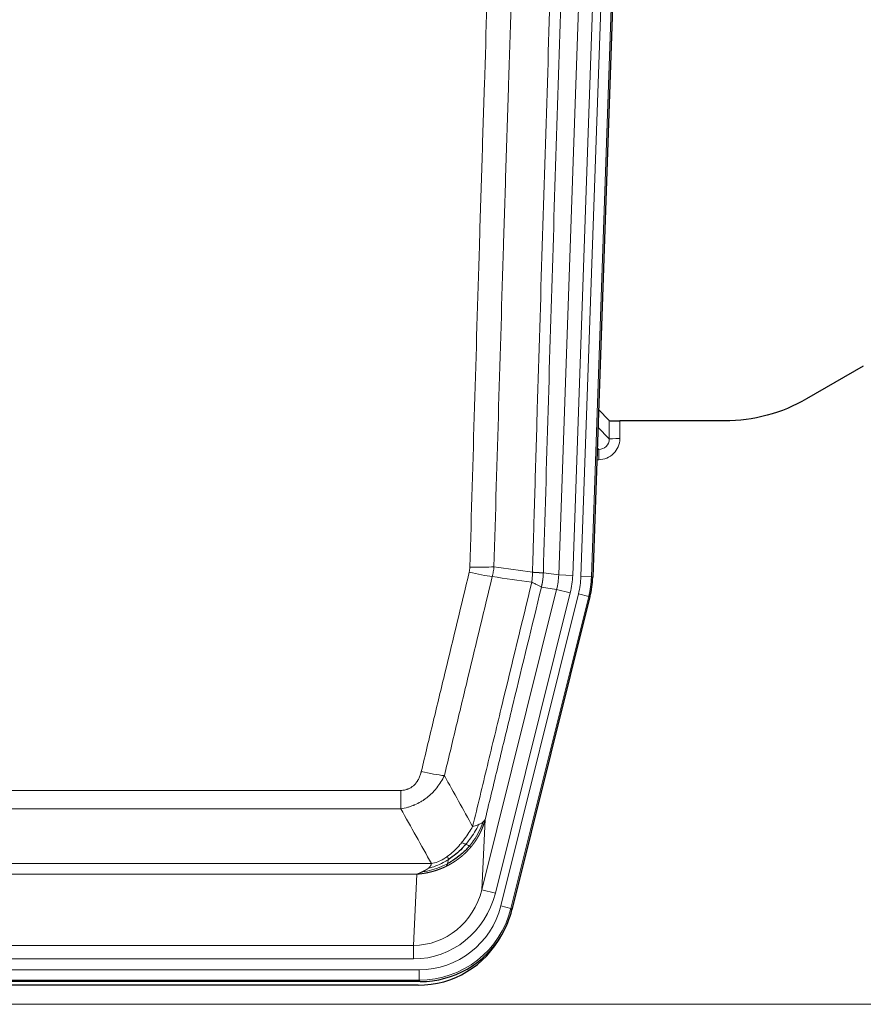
# Model space of a CAD drawing. Header units: inches. Extents: x 0 to 20790, y -12 to 14700.
# Tile 48 of 191: x 5546 to 5786, y 4734 to 5015. Entities that reach past the tile are written whole.
import ezdxf

# ---------------------------------------------------------------- set-up
doc = ezdxf.new("R2010")
doc.units = ezdxf.units.IN
doc.layers.add('1', color=7, linetype='Continuous', true_color=0xffffff)

msp = doc.modelspace()

# ---------------------------------------------------------------- linework, layer by layer
at = {"layer": '1', "color": 110, "linetype": 'Continuous', "lineweight": 13}
for p, q in [((5705.583, 4855.851), (5718.694, 5231.294)), ((5721.688, 5231.19), (5708.577, 4855.747)), ((5699.244, 4856.321), (5712.31, 5230.492)), ((5716.302, 5230.352), (5703.236, 4856.181)), ((5713.656, 4895.065), (5713.645, 4900.296)), ((5716.644, 4900.195), (5716.654, 4895.147)), ((5710.442, 4898.394), (5713.656, 4895.065)), ((5710.22, 4892.058), (5710.663, 4892.058)), ((5710.663, 4892.058), (5710.236, 4892.5)), ((5710.663, 4892.058), (5710.663, 4889.138)), ((5710.663, 4889.138), (5710.118, 4889.138)), ((5694.867, 4856.936), (5699.244, 4856.321)), ((5699.244, 4856.321), (5703.236, 4856.181)), ((5708.577, 4855.747), (5705.583, 4855.851)), ((5708.577, 4855.747), (5708.951, 4855.694)), ((5677.311, 4766.548), (5698.663, 4852.186)), ((5698.663, 4852.186), (5694.311, 4852.797)), ((5698.663, 4852.186), (5702.539, 4851.219)), ((5681.187, 4765.582), (5702.539, 4851.219)), ((5682.712, 4761.955), (5704.886, 4850.89)), ((5707.793, 4850.165), (5685.619, 4761.23)), ((5707.793, 4850.165), (5704.886, 4850.89)), ((5708.166, 4850.112), (5707.793, 4850.165)), ((5448.875, 4794.902), (5654.218, 4794.902)), ((5654.218, 4789.661), (5654.218, 4794.902)), ((5654.218, 4789.661), (5448.875, 4789.661)), ((5678.268, 4786.603), (5677.311, 4766.548)), ((5440.144, 4774.042), (5662.949, 4774.042)), ((5658.836, 4771.013), (5444.257, 4771.013)), ((5657.868, 4750.733), (5658.836, 4771.013)), ((5681.187, 4765.582), (5677.311, 4766.548)), ((5685.619, 4761.23), (5682.712, 4761.955)), ((5685.619, 4761.23), (5685.912, 4760.855)), ((5445.225, 4750.733), (5657.868, 4750.733)), ((5657.868, 4746.87), (5657.868, 4750.733)), ((5657.868, 4746.87), (5445.225, 4746.87)), ((5443.636, 4743.786), (5659.457, 4743.786)), ((5659.457, 4740.79), (5659.457, 4743.786)), ((5659.457, 4740.79), (5443.636, 4740.79)), ((5659.75, 4740.415), (5659.457, 4740.79)), ((5307.546, 4733.93), (5795.546, 4733.93))]:
    msp.add_line(p, q, dxfattribs=at)
at = {"layer": '1', "color": 2, "linetype": 'Continuous', "lineweight": 25}
for p, q in [((5722.068, 5231.34), (5708.951, 4855.694)), ((5786.09, 4915.808), (5769.926, 4906.465)), ((5713.645, 4900.296), (5710.618, 4903.431)), ((5746.546, 4900.195), (5716.644, 4900.195)), ((5708.166, 4850.112), (5685.912, 4760.855)), ((5659.75, 4740.415), (5443.343, 4740.415)), ((5659.158, 4739.372), (5443.935, 4739.372))]:
    msp.add_line(p, q, dxfattribs=at)
for centre, major_axis, ratio, start_param, end_param in [((5716.643, 4900.3), (3, 0), 0.0349646, 3.1753451, 4.712515), ((5681.93, 4856.646, 0), (-26.774, 3.763), 0.9986144, 3.0370169, 3.2461684), ((5659.692, 4767.452, 0), (-16.66, 21.323), 0.9977958, 3.5187977, 3.8037475), ((5659.132, 4766.389), (-16.639, 21.297), 0.9990195, 2.4788434, 3.5628372), ((5659.692, 4767.452, 0), (-16.66, 21.323), 0.9977958, 2.4794378, 3.5187977)]:
    msp.add_ellipse(centre, major_axis=major_axis, ratio=ratio, start_param=start_param, end_param=end_param, dxfattribs=at)
at = {"layer": '1', "color": 110, "linetype": 'Continuous', "lineweight": 13}
for centre, major_axis, ratio, start_param, end_param in [((5710.651, 4895.147), (3.237, -5.067), 0.9977321, 5.7157535, 7.2865499), ((5710.651, 4895.069), (1.726, -2.474), 0.9943829, 5.6754356, 7.2462319), ((5716.654, 4895.069), (-3, -0.006), 0.0261769, 4.7123351, 6.249505), ((5673.913, 4859.64), (-9.996, 0.288), 0.1133347, 1.5740649, 2.3314742), ((5673.726, 4858.234), (-9.719, 2.353), 0.1107863, 1.5976112, 2.3432486), ((5679.218, 4857.027), (19.844, -2.789), 0.9980617, 6.1786096, 6.387761), ((5679.218, 4857.027), (23.799, -3.345), 0.9986144, 6.1786096, 6.387761), ((5681.565, 4856.697, 0), (-23.799, 3.345), 0.9986144, 3.0370169, 3.2461684), ((5681.565, 4856.697), (26.766, -3.762), 0.9989218, 6.1786096, 6.387761), ((5660.065, 4801.66), (9.722, -2.342), 0.1329353, 4.744395, 5.4873531), ((5657.947, 4771.716), (-1.001, -20.961), 0.9530564, 0.0460885, 1.3674009), ((5657.947, 4771.716, 0), (-1.185, -24.82), 0.9658521, 0.0460885, 1.3674009), ((5659.405, 4767.819, 0), (-14.809, 18.954), 0.9977958, 2.4794378, 3.8037475), ((5659.405, 4767.819), (16.651, -21.313), 0.9982842, 5.6210305, 6.9453401)]:
    msp.add_ellipse(centre, major_axis=major_axis, ratio=ratio, start_param=start_param, end_param=end_param, dxfattribs=at)
for points, knots in [([(5691.778, 4857.066), (5691.834, 4858.999), (5691.889, 4860.933), (5692.001, 4864.8), (5692.17, 4870.602), (5692.565, 4884.143), (5692.909, 4895.755), (5693.602, 4918.989), (5694.543, 4949.988), (5696.001, 4996.552), (5697.005, 5027.638), (5697.579, 5045.136), (5697.643, 5047.081), (5697.771, 5050.97), (5697.964, 5056.803), (5698.415, 5070.416), (5698.807, 5082.087), (5699.135, 5091.814), (5699.201, 5093.759), (5699.333, 5097.65), (5699.531, 5103.486), (5699.996, 5117.103), (5700.399, 5128.774), (5701.211, 5152.115), (5702.308, 5183.233), (5703.436, 5214.345), (5704.007, 5229.9)], [0, 0, 0, 0, 0.015625, 0.015625, 0.03125, 0.0625, 0.125, 0.125, 0.25, 0.375, 0.5, 0.5, 0.515625, 0.515625, 0.53125, 0.5625, 0.625, 0.625, 0.640625, 0.640625, 0.65625, 0.6875, 0.75, 0.75, 0.875, 1, 1, 1, 1]), ([(5707.062, 5228.424), (5706.493, 5212.925), (5705.368, 5181.924), (5704.274, 5150.917), (5703.465, 5127.66), (5703.063, 5116.031), (5702.599, 5102.462), (5702.401, 5096.647), (5702.27, 5092.771), (5702.204, 5090.832), (5701.876, 5081.14), (5701.486, 5069.512), (5701.036, 5055.948), (5700.844, 5050.135), (5700.716, 5046.26), (5700.652, 5044.323), (5700.08, 5026.888), (5699.079, 4995.914), (5697.624, 4949.519), (5696.218, 4903.189), (5695.312, 4872.346), (5694.867, 4856.936)], [0, 0, 0, 0, 0.125, 0.25, 0.25, 0.3125, 0.34375, 0.359375, 0.359375, 0.375, 0.375, 0.4375, 0.46875, 0.484375, 0.484375, 0.5, 0.5, 0.625, 0.75, 0.875, 1, 1, 1, 1]), ([(5673.913, 4858.506), (5674.351, 4873.744), (5675.241, 4904.245), (5676.162, 4934.792), (5676.864, 4957.721), (5677.1, 4965.367), (5677.576, 4980.664), (5677.816, 4988.316), (5678.541, 5011.28), (5679.032, 5026.597), (5679.656, 5045.75), (5679.781, 5049.581), (5680.032, 5057.243), (5680.411, 5068.735), (5680.793, 5080.227), (5681.564, 5103.212), (5682.606, 5133.859), (5684.214, 5179.831), (5685.314, 5210.48), (5685.872, 5225.804)], [0, 0, 0, 0, 0.125, 0.25, 0.25, 0.3125, 0.3125, 0.375, 0.375, 0.5, 0.5, 0.53125, 0.53125, 0.5625, 0.625, 0.625, 0.75, 0.875, 1, 1, 1, 1]), ([(5692.755, 5225.461), (5692.197, 5210.156), (5691.095, 5179.545), (5689.485, 5133.631), (5688.441, 5103.022), (5687.67, 5080.065), (5687.287, 5068.587), (5686.908, 5057.109), (5686.656, 5049.457), (5686.531, 5045.631), (5685.907, 5026.501), (5685.415, 5011.204), (5684.688, 4988.269), (5684.448, 4980.626), (5683.972, 4965.348), (5683.736, 4957.712), (5683.033, 4934.812), (5682.111, 4904.302), (5681.219, 4873.84), (5680.781, 4858.621)], [0, 0, 0, 0, 0.125, 0.25, 0.375, 0.375, 0.4375, 0.46875, 0.46875, 0.5, 0.5, 0.625, 0.625, 0.6875, 0.6875, 0.75, 0.75, 0.875, 1, 1, 1, 1]), ([(5673.913, 4858.506), (5673.907, 4858.268), (5673.888, 4858.031), (5673.825, 4857.561), (5673.782, 4857.327), (5673.726, 4857.095)], [0, 0, 0, 0, 0.5, 0.5, 1, 1, 1, 1]), ([(5660.065, 4800.293), (5661.199, 4805.021), (5662.334, 4809.75), (5664.606, 4819.211), (5665.744, 4823.943), (5669.159, 4838.144), (5671.44, 4847.617), (5673.726, 4857.095)], [0, 0, 0, 0, 0.25, 0.25, 0.5, 0.5, 1, 1, 1, 1]), ([(5680.322, 4855.821), (5678.034, 4846.356), (5675.75, 4836.896), (5672.331, 4822.715), (5671.192, 4817.99), (5668.917, 4808.542), (5667.78, 4803.819), (5666.645, 4799.098)], [0, 0, 0, 0, 0.5, 0.5, 0.75, 0.75, 1, 1, 1, 1]), ([(5691.778, 4857.066), (5691.757, 4856.588), (5691.741, 4856.113), (5691.683, 4855.168), (5691.641, 4854.698), (5691.566, 4854.232)], [0, 0, 0, 0, 0.5, 0.5, 1, 1, 1, 1]), ([(5691.778, 4857.066), (5691.79, 4857.065), (5691.816, 4857.063), (5691.854, 4857.06), (5691.892, 4857.057), (5691.93, 4857.054), (5691.968, 4857.05), (5692.007, 4857.047), (5692.045, 4857.044), (5692.084, 4857.041), (5692.123, 4857.038), (5692.162, 4857.035), (5692.2, 4857.032), (5692.239, 4857.029), (5692.278, 4857.027), (5692.317, 4857.024), (5692.356, 4857.021), (5692.396, 4857.018), (5692.435, 4857.015), (5692.474, 4857.013), (5692.513, 4857.01), (5692.552, 4857.007), (5692.592, 4857.005), (5692.631, 4857.002), (5692.67, 4856.999), (5692.709, 4856.997), (5692.748, 4856.994), (5692.788, 4856.992), (5692.827, 4856.99), (5692.866, 4856.987), (5692.905, 4856.985), (5692.943, 4856.983), (5692.982, 4856.98), (5693.021, 4856.978), (5693.06, 4856.976), (5693.098, 4856.974), (5693.136, 4856.972), (5693.175, 4856.97), (5693.213, 4856.968), (5693.251, 4856.966), (5693.289, 4856.964), (5693.326, 4856.962), (5693.364, 4856.96), (5693.401, 4856.958), (5693.438, 4856.956), (5693.475, 4856.955), (5693.512, 4856.953), (5693.548, 4856.952), (5693.584, 4856.95), (5693.62, 4856.949), (5693.656, 4856.947), (5693.691, 4856.946), (5693.727, 4856.944), (5693.762, 4856.943), (5693.796, 4856.942), (5693.83, 4856.941), (5693.864, 4856.94), (5693.898, 4856.938), (5693.931, 4856.937), (5693.966, 4856.936), (5694.003, 4856.935), (5694.042, 4856.934), (5694.079, 4856.933), (5694.116, 4856.932), (5694.152, 4856.932), (5694.187, 4856.931), (5694.221, 4856.93), (5694.255, 4856.929), (5694.287, 4856.929), (5694.319, 4856.928), (5694.35, 4856.928), (5694.38, 4856.927), (5694.409, 4856.927), (5694.437, 4856.927), (5694.465, 4856.926), (5694.491, 4856.926), (5694.517, 4856.926), (5694.542, 4856.926), (5694.566, 4856.926), (5694.589, 4856.926), (5694.611, 4856.926), (5694.633, 4856.926), (5694.653, 4856.926), (5694.673, 4856.926), (5694.692, 4856.927), (5694.71, 4856.927), (5694.727, 4856.927), (5694.743, 4856.928), (5694.758, 4856.928), (5694.773, 4856.929), (5694.786, 4856.929), (5694.799, 4856.93), (5694.81, 4856.93), (5694.821, 4856.931), (5694.831, 4856.932), (5694.84, 4856.932), (5694.848, 4856.933), (5694.856, 4856.934), (5694.862, 4856.935), (5694.865, 4856.935), (5694.867, 4856.936)], [0, 0, 0, 0, 0.0069372, 0.0139334, 0.0209887, 0.028103, 0.0352764, 0.0425088, 0.0498003, 0.0571509, 0.0645605, 0.0720292, 0.0795569, 0.0871437, 0.0947896, 0.1024945, 0.1102584, 0.1180815, 0.1259636, 0.1339048, 0.141905, 0.1499643, 0.1580827, 0.1662601, 0.1744966, 0.1827922, 0.1911468, 0.1995605, 0.2080333, 0.2165651, 0.225156, 0.233806, 0.2425151, 0.2512832, 0.2601104, 0.2689967, 0.277942, 0.2869465, 0.29601, 0.3051325, 0.3143142, 0.3235549, 0.3328547, 0.3422136, 0.3516315, 0.3611085, 0.3706446, 0.3802398, 0.3898941, 0.3996074, 0.4093798, 0.4192113, 0.4291019, 0.4390515, 0.4490602, 0.459128, 0.4692549, 0.4794409, 0.4896859, 0.4999901, 0.5124905, 0.524991, 0.5374914, 0.5499918, 0.5624922, 0.5749926, 0.587493, 0.5999934, 0.6124937, 0.6249941, 0.6374944, 0.6499948, 0.6624951, 0.6749954, 0.6874957, 0.699996, 0.7124963, 0.7249966, 0.7374968, 0.7499971, 0.7624973, 0.7749976, 0.7874978, 0.799998, 0.8124982, 0.8249984, 0.8374986, 0.8499988, 0.8624989, 0.8749991, 0.8874992, 0.8999993, 0.9124995, 0.9249996, 0.9374997, 0.9499998, 0.9624998, 0.9749999, 0.9875, 1, 1, 1, 1]), ([(5694.867, 4856.936), (5694.867, 4856.923), (5694.865, 4856.876), (5694.862, 4856.773), (5694.855, 4856.607), (5694.843, 4856.377), (5694.825, 4856.084), (5694.796, 4855.728), (5694.754, 4855.309), (5694.71, 4854.951), (5694.672, 4854.675), (5694.647, 4854.504), (5694.62, 4854.337), (5694.594, 4854.175), (5694.566, 4854.017), (5694.538, 4853.864), (5694.51, 4853.715), (5694.482, 4853.571), (5694.453, 4853.431), (5694.425, 4853.296), (5694.396, 4853.165), (5694.368, 4853.038), (5694.339, 4852.916), (5694.32, 4852.837), (5694.311, 4852.797)], [0, 0, 0, 0, 0.0092499, 0.0337179, 0.073404, 0.128308, 0.1984299, 0.2837694, 0.3843264, 0.5001005, 0.5424888, 0.5838484, 0.6241794, 0.6634821, 0.7017567, 0.7390032, 0.7752221, 0.8104134, 0.8445775, 0.8777146, 0.909825, 0.9409091, 0.9709673, 1, 1, 1, 1]), ([(5674.712, 4784.589), (5676.11, 4790.383), (5677.509, 4796.18), (5680.312, 4807.778), (5681.714, 4813.58), (5685.928, 4830.991), (5688.744, 4842.607), (5691.566, 4854.232)], [0, 0, 0, 0, 0.25, 0.25, 0.5, 0.5, 1, 1, 1, 1]), ([(5694.311, 4852.797), (5691.625, 4841.749), (5688.945, 4830.709), (5684.935, 4814.16), (5683.599, 4808.645), (5680.931, 4797.621), (5679.599, 4792.111), (5678.268, 4786.603)], [0, 0, 0, 0, 0.5, 0.5, 0.75, 0.75, 1, 1, 1, 1]), ([(5691.566, 4854.232), (5691.974, 4854.039), (5692.347, 4853.866), (5693.006, 4853.555), (5693.291, 4853.419), (5693.763, 4853.182), (5693.948, 4853.081), (5694.212, 4852.915), (5694.29, 4852.848), (5694.311, 4852.797)], [0, 0, 0, 0, 0.25, 0.25, 0.5, 0.5, 0.75, 0.75, 1, 1, 1, 1]), ([(5660.065, 4800.293), (5660.044, 4800.205), (5660.022, 4800.118), (5659.975, 4799.944), (5659.951, 4799.857), (5659.876, 4799.598), (5659.822, 4799.427), (5659.704, 4799.089), (5659.64, 4798.922), (5659.504, 4798.592), (5659.43, 4798.429), (5659.273, 4798.108), (5659.189, 4797.95), (5659.054, 4797.716), (5659.007, 4797.639), (5658.911, 4797.486), (5658.861, 4797.41), (5658.707, 4797.186), (5658.599, 4797.042), (5658.371, 4796.763), (5658.251, 4796.629), (5658.062, 4796.436), (5657.965, 4796.342), (5657.864, 4796.25), (5657.796, 4796.19), (5657.761, 4796.161), (5657.586, 4796.015), (5657.442, 4795.906), (5656.995, 4795.604), (5656.678, 4795.434), (5656.258, 4795.265), (5656.173, 4795.233), (5656, 4795.173), (5655.913, 4795.146), (5655.652, 4795.071), (5655.476, 4795.03), (5655.121, 4794.965), (5654.942, 4794.941), (5654.582, 4794.91), (5654.4, 4794.902), (5654.218, 4794.902)], [0, 0, 0, 0, 0.03125, 0.03125, 0.0625, 0.0625, 0.125, 0.125, 0.1875, 0.1875, 0.25, 0.25, 0.3125, 0.3125, 0.34375, 0.34375, 0.375, 0.375, 0.4375, 0.4375, 0.5, 0.5, 0.53125, 0.546875, 0.546875, 0.5625, 0.5625, 0.625, 0.625, 0.75, 0.75, 0.78125, 0.78125, 0.8125, 0.8125, 0.875, 0.875, 0.9375, 0.9375, 1, 1, 1, 1]), ([(5666.645, 4799.098), (5666.347, 4798.487), (5666.021, 4797.895), (5665.308, 4796.751), (5664.921, 4796.199), (5664.293, 4795.403), (5664.021, 4795.078), (5663.736, 4794.762), (5663.621, 4794.636), (5663.563, 4794.574), (5663.387, 4794.388), (5663.268, 4794.266), (5662.666, 4793.665), (5662.157, 4793.216), (5661.485, 4792.695), (5661.348, 4792.592), (5661.141, 4792.442), (5661.072, 4792.393), (5660.932, 4792.295), (5660.862, 4792.247), (5660.51, 4792.008), (5660.223, 4791.827), (5659.347, 4791.313), (5658.742, 4791.009), (5658.039, 4790.711), (5657.96, 4790.679), (5657.802, 4790.615), (5657.723, 4790.584), (5657.485, 4790.493), (5657.326, 4790.434), (5656.846, 4790.267), (5656.524, 4790.167), (5655.548, 4789.897), (5654.888, 4789.758), (5654.218, 4789.661)], [0, 0, 0, 0, 0.125, 0.125, 0.25, 0.25, 0.3125, 0.328125, 0.328125, 0.34375, 0.34375, 0.375, 0.375, 0.5, 0.5, 0.53125, 0.53125, 0.546875, 0.546875, 0.5625, 0.5625, 0.625, 0.625, 0.75, 0.75, 0.765625, 0.765625, 0.78125, 0.78125, 0.8125, 0.8125, 0.875, 0.875, 1, 1, 1, 1]), ([(5674.712, 4784.589), (5674.019, 4783.449), (5673.253, 4782.26), (5672.126, 4780.73), (5671.835, 4780.352), (5671.536, 4779.982)], [0, 0, 0, 0, 0.75, 0.75, 1, 1, 1, 1]), ([(5676.419, 4785.148), (5675.72, 4783.683), (5674.85, 4782.228), (5673.489, 4780.41), (5673.132, 4779.965), (5672.761, 4779.533)], [0, 0, 0, 0, 0.75, 0.75, 1, 1, 1, 1]), ([(5677.629, 4785.82), (5677.017, 4784.007), (5676.121, 4782.229), (5674.591, 4780.046), (5674.181, 4779.517), (5673.747, 4779.006)], [0, 0, 0, 0, 0.75, 0.75, 1, 1, 1, 1]), ([(5678.268, 4786.603), (5678.262, 4786.58), (5678.251, 4786.534), (5678.233, 4786.466), (5678.214, 4786.398), (5678.196, 4786.33), (5678.177, 4786.263), (5678.159, 4786.196), (5678.14, 4786.129), (5678.12, 4786.062), (5678.101, 4785.996), (5678.082, 4785.93), (5678.062, 4785.864), (5678.042, 4785.799), (5678.022, 4785.733), (5678.002, 4785.669), (5677.982, 4785.604), (5677.962, 4785.54), (5677.941, 4785.476), (5677.921, 4785.412), (5677.9, 4785.349), (5677.879, 4785.286), (5677.858, 4785.223), (5677.836, 4785.16), (5677.815, 4785.098), (5677.794, 4785.036), (5677.772, 4784.975), (5677.75, 4784.913), (5677.728, 4784.852), (5677.706, 4784.792), (5677.684, 4784.731), (5677.662, 4784.671), (5677.64, 4784.611), (5677.617, 4784.552), (5677.595, 4784.492), (5677.572, 4784.433), (5677.55, 4784.375), (5677.527, 4784.316), (5677.504, 4784.258), (5677.481, 4784.2), (5677.458, 4784.143), (5677.434, 4784.086), (5677.411, 4784.029), (5677.388, 4783.972), (5677.364, 4783.916), (5677.341, 4783.86), (5677.317, 4783.804), (5677.293, 4783.748), (5677.27, 4783.693), (5677.246, 4783.638), (5677.222, 4783.584), (5677.198, 4783.529), (5677.174, 4783.475), (5677.15, 4783.421), (5677.125, 4783.368), (5677.101, 4783.315), (5677.077, 4783.262), (5677.052, 4783.209), (5677.028, 4783.157), (5677.004, 4783.105), (5676.979, 4783.053), (5676.955, 4783.002), (5676.93, 4782.95), (5676.905, 4782.9), (5676.881, 4782.849), (5676.856, 4782.799), (5676.831, 4782.748), (5676.806, 4782.699), (5676.782, 4782.649), (5676.757, 4782.6), (5676.732, 4782.551), (5676.707, 4782.502), (5676.682, 4782.454), (5676.657, 4782.406), (5676.632, 4782.358), (5676.607, 4782.31), (5676.582, 4782.263), (5676.557, 4782.216), (5676.532, 4782.169), (5676.507, 4782.123), (5676.482, 4782.077), (5676.457, 4782.031), (5676.432, 4781.985), (5676.407, 4781.94), (5676.382, 4781.895), (5676.356, 4781.85), (5676.331, 4781.805), (5676.306, 4781.761), (5676.281, 4781.717), (5676.256, 4781.673), (5676.231, 4781.63), (5676.206, 4781.587), (5676.181, 4781.544), (5676.156, 4781.501), (5676.131, 4781.459), (5676.106, 4781.416), (5676.081, 4781.375), (5676.056, 4781.333), (5676.031, 4781.292), (5676.006, 4781.251), (5675.981, 4781.21), (5675.957, 4781.169), (5675.932, 4781.129), (5675.907, 4781.089), (5675.882, 4781.049), (5675.858, 4781.009), (5675.833, 4780.97), (5675.808, 4780.931), (5675.784, 4780.892), (5675.759, 4780.854), (5675.734, 4780.816), (5675.71, 4780.778), (5675.686, 4780.74), (5675.661, 4780.702), (5675.637, 4780.665), (5675.613, 4780.628), (5675.588, 4780.591), (5675.564, 4780.555), (5675.54, 4780.519), (5675.516, 4780.483), (5675.492, 4780.447), (5675.468, 4780.412), (5675.444, 4780.376), (5675.42, 4780.341), (5675.396, 4780.307), (5675.373, 4780.272), (5675.349, 4780.238), (5675.325, 4780.204), (5675.302, 4780.17), (5675.278, 4780.137), (5675.255, 4780.103), (5675.232, 4780.07), (5675.208, 4780.037), (5675.185, 4780.005), (5675.162, 4779.972), (5675.139, 4779.94), (5675.116, 4779.909), (5675.093, 4779.877), (5675.07, 4779.846), (5675.048, 4779.814), (5675.025, 4779.784), (5675.002, 4779.753), (5674.98, 4779.722), (5674.958, 4779.692), (5674.935, 4779.662), (5674.913, 4779.632), (5674.891, 4779.603), (5674.869, 4779.574), (5674.847, 4779.545), (5674.825, 4779.516), (5674.803, 4779.487), (5674.782, 4779.459), (5674.76, 4779.431), (5674.739, 4779.403), (5674.717, 4779.375), (5674.696, 4779.348), (5674.675, 4779.32), (5674.654, 4779.293), (5674.633, 4779.267), (5674.612, 4779.24), (5674.591, 4779.214), (5674.571, 4779.188), (5674.55, 4779.162), (5674.53, 4779.136), (5674.509, 4779.111), (5674.489, 4779.085), (5674.469, 4779.06), (5674.449, 4779.035), (5674.429, 4779.011), (5674.409, 4778.986), (5674.39, 4778.962), (5674.37, 4778.938), (5674.351, 4778.915), (5674.332, 4778.891), (5674.312, 4778.868), (5674.293, 4778.845), (5674.274, 4778.822), (5674.255, 4778.799), (5674.243, 4778.784), (5674.237, 4778.776)], [0, 0, 0, 0, 0.0080212, 0.0160154, 0.0239827, 0.0319231, 0.0398365, 0.0477229, 0.0555824, 0.0634149, 0.0712205, 0.0789992, 0.0867509, 0.0944756, 0.1021734, 0.1098443, 0.1174881, 0.1251051, 0.1326951, 0.1402581, 0.1477942, 0.1553034, 0.1627856, 0.1702408, 0.1776691, 0.1850704, 0.1924448, 0.1997923, 0.2071128, 0.2144063, 0.2216729, 0.2289126, 0.2361253, 0.243311, 0.2504698, 0.2576016, 0.2647065, 0.2717845, 0.2788355, 0.2858595, 0.2928566, 0.2998268, 0.30677, 0.3136862, 0.3205755, 0.3274379, 0.3342733, 0.3410817, 0.3478632, 0.3546178, 0.3613454, 0.3680461, 0.3747198, 0.3813665, 0.3879863, 0.3945792, 0.4011451, 0.4076841, 0.4141961, 0.4206811, 0.4271393, 0.4335704, 0.4399746, 0.4463519, 0.4527022, 0.4590256, 0.465322, 0.4715915, 0.477834, 0.4840496, 0.4902382, 0.4963999, 0.5025346, 0.5086424, 0.5147232, 0.5207771, 0.526804, 0.532804, 0.5387771, 0.5447232, 0.5506423, 0.5565345, 0.5623997, 0.568238, 0.5740494, 0.5798338, 0.5855912, 0.5913217, 0.5970253, 0.6027019, 0.6083515, 0.6139742, 0.61957, 0.6251388, 0.6306807, 0.6361956, 0.6416836, 0.6471446, 0.6525787, 0.6579858, 0.663366, 0.6687192, 0.6740455, 0.6793448, 0.6846172, 0.6898627, 0.6950812, 0.7002727, 0.7054373, 0.710575, 0.7156857, 0.7207694, 0.7258262, 0.7308561, 0.735859, 0.740835, 0.745784, 0.7507061, 0.7556012, 0.7604694, 0.7653107, 0.7701249, 0.7749123, 0.7796727, 0.7844061, 0.7891127, 0.7937922, 0.7984448, 0.8030705, 0.8076692, 0.812241, 0.8167858, 0.8213037, 0.8257947, 0.8302587, 0.8346957, 0.8391058, 0.843489, 0.8478452, 0.8521745, 0.8564768, 0.8607522, 0.8650006, 0.8692221, 0.8734166, 0.8775842, 0.8817249, 0.8858386, 0.8899254, 0.8939852, 0.8980181, 0.902024, 0.906003, 0.909955, 0.9138802, 0.9177783, 0.9216495, 0.9254938, 0.9293111, 0.9331015, 0.936865, 0.9406015, 0.944311, 0.9479937, 0.9516493, 0.9552781, 0.9588799, 0.9624547, 0.9660026, 0.9695236, 0.9730176, 0.9764847, 0.9799249, 0.9833381, 0.9867243, 0.9900837, 0.993416, 0.9967215, 1, 1, 1, 1]), ([(5676.419, 4785.148), (5676.296, 4785.097), (5676.168, 4785.047), (5675.836, 4784.925), (5675.625, 4784.854), (5675.183, 4784.718), (5674.952, 4784.652), (5674.712, 4784.589)], [0, 0, 0, 0, 0.25, 0.25, 0.625, 0.625, 1, 1, 1, 1]), ([(5677.629, 4785.82), (5677.59, 4785.79), (5677.55, 4785.76), (5677.382, 4785.641), (5677.243, 4785.554), (5676.94, 4785.386), (5676.776, 4785.305), (5676.54, 4785.2), (5676.48, 4785.174), (5676.419, 4785.148)], [0, 0, 0, 0, 0.125, 0.125, 0.5, 0.5, 0.875, 0.875, 1, 1, 1, 1]), ([(5678.268, 4786.603), (5678.184, 4786.394), (5678.042, 4786.195), (5677.779, 4785.943), (5677.707, 4785.881), (5677.629, 4785.82)], [0, 0, 0, 0, 0.75, 0.75, 1, 1, 1, 1]), ([(5671.536, 4779.982), (5671.387, 4779.797), (5671.236, 4779.614), (5670.621, 4778.891), (5670.142, 4778.369), (5669.148, 4777.388), (5668.633, 4776.929), (5667.926, 4776.37), (5667.747, 4776.234), (5667.567, 4776.104)], [0, 0, 0, 0, 0.125, 0.125, 0.5, 0.5, 0.875, 0.875, 1, 1, 1, 1]), ([(5672.761, 4779.533), (5672.662, 4779.582), (5672.561, 4779.629), (5672.304, 4779.744), (5672.146, 4779.808), (5671.836, 4779.914), (5671.683, 4779.957), (5671.536, 4779.982)], [0, 0, 0, 0, 0.25, 0.25, 0.625, 0.625, 1, 1, 1, 1]), ([(5673.747, 4779.006), (5673.716, 4779.023), (5673.683, 4779.041), (5673.549, 4779.116), (5673.436, 4779.179), (5673.187, 4779.315), (5673.05, 4779.388), (5672.859, 4779.485), (5672.81, 4779.509), (5672.761, 4779.533)], [0, 0, 0, 0, 0.125, 0.125, 0.5, 0.5, 0.875, 0.875, 1, 1, 1, 1]), ([(5674.237, 4778.777), (5674.165, 4778.789), (5674.066, 4778.834), (5673.864, 4778.941), (5673.808, 4778.972), (5673.747, 4779.006)], [0, 0, 0, 0, 0.75, 0.75, 1, 1, 1, 1]), ([(5667.567, 4776.104), (5667.207, 4775.843), (5666.839, 4775.601), (5665.346, 4774.72), (5664.17, 4774.255), (5662.949, 4774.042)], [0, 0, 0, 0, 0.25, 0.25, 1, 1, 1, 1]), ([(5674.237, 4778.776), (5674.222, 4778.759), (5674.193, 4778.724), (5674.148, 4778.671), (5674.104, 4778.619), (5674.06, 4778.567), (5674.015, 4778.515), (5673.971, 4778.464), (5673.926, 4778.412), (5673.881, 4778.361), (5673.836, 4778.31), (5673.791, 4778.259), (5673.746, 4778.209), (5673.701, 4778.159), (5673.655, 4778.109), (5673.61, 4778.059), (5673.564, 4778.009), (5673.519, 4777.96), (5673.473, 4777.911), (5673.427, 4777.862), (5673.381, 4777.813), (5673.335, 4777.765), (5673.289, 4777.716), (5673.243, 4777.668), (5673.197, 4777.62), (5673.151, 4777.573), (5673.104, 4777.525), (5673.058, 4777.478), (5673.011, 4777.431), (5672.965, 4777.384), (5672.918, 4777.338), (5672.871, 4777.292), (5672.824, 4777.245), (5672.777, 4777.2), (5672.73, 4777.154), (5672.683, 4777.108), (5672.636, 4777.063), (5672.589, 4777.018), (5672.542, 4776.973), (5672.494, 4776.929), (5672.447, 4776.884), (5672.4, 4776.84), (5672.352, 4776.796), (5672.305, 4776.753), (5672.257, 4776.709), (5672.209, 4776.666), (5672.161, 4776.623), (5672.114, 4776.58), (5672.066, 4776.537), (5672.018, 4776.495), (5671.97, 4776.452), (5671.922, 4776.41), (5671.874, 4776.369), (5671.826, 4776.327), (5671.778, 4776.286), (5671.729, 4776.244), (5671.681, 4776.203), (5671.633, 4776.163), (5671.585, 4776.122), (5671.536, 4776.082), (5671.488, 4776.042), (5671.439, 4776.002), (5671.391, 4775.962), (5671.342, 4775.922), (5671.294, 4775.883), (5671.245, 4775.844), (5671.196, 4775.805), (5671.148, 4775.766), (5671.099, 4775.728), (5671.05, 4775.69), (5671.002, 4775.651), (5670.953, 4775.614), (5670.904, 4775.576), (5670.855, 4775.538), (5670.806, 4775.501), (5670.757, 4775.464), (5670.708, 4775.427), (5670.66, 4775.39), (5670.611, 4775.354), (5670.562, 4775.318), (5670.513, 4775.282), (5670.464, 4775.246), (5670.415, 4775.21), (5670.365, 4775.175), (5670.316, 4775.139), (5670.267, 4775.104), (5670.218, 4775.069), (5670.169, 4775.035), (5670.12, 4775), (5670.071, 4774.966), (5670.022, 4774.932), (5669.973, 4774.898), (5669.923, 4774.864), (5669.874, 4774.831), (5669.825, 4774.797), (5669.776, 4774.764), (5669.727, 4774.731), (5669.678, 4774.699), (5669.628, 4774.666), (5669.579, 4774.634), (5669.53, 4774.602), (5669.481, 4774.57), (5669.432, 4774.538), (5669.382, 4774.506), (5669.333, 4774.475), (5669.284, 4774.443), (5669.235, 4774.412), (5669.186, 4774.382), (5669.137, 4774.351), (5669.087, 4774.32), (5669.038, 4774.29), (5668.989, 4774.26), (5668.94, 4774.23), (5668.891, 4774.2), (5668.842, 4774.171), (5668.793, 4774.141), (5668.744, 4774.112), (5668.695, 4774.083), (5668.646, 4774.054), (5668.597, 4774.026), (5668.548, 4773.997), (5668.499, 4773.969), (5668.45, 4773.941), (5668.401, 4773.913), (5668.352, 4773.885), (5668.303, 4773.857), (5668.254, 4773.83), (5668.205, 4773.803), (5668.156, 4773.776), (5668.108, 4773.749), (5668.059, 4773.722), (5668.01, 4773.695), (5667.961, 4773.669), (5667.913, 4773.643), (5667.864, 4773.617), (5667.815, 4773.591), (5667.767, 4773.565), (5667.718, 4773.54), (5667.669, 4773.514), (5667.621, 4773.489), (5667.572, 4773.464), (5667.524, 4773.439), (5667.476, 4773.415), (5667.427, 4773.39), (5667.379, 4773.366), (5667.331, 4773.342), (5667.282, 4773.318), (5667.25, 4773.302), (5667.234, 4773.294)], [0, 0, 0, 0, 0.0076941, 0.0153765, 0.0230472, 0.0307061, 0.0383534, 0.045989, 0.0536129, 0.061225, 0.0688255, 0.0764143, 0.0839914, 0.0915567, 0.0991104, 0.1066524, 0.1141827, 0.1217013, 0.1292082, 0.1367034, 0.1441869, 0.1516588, 0.1591189, 0.1665674, 0.1740041, 0.1814292, 0.1888426, 0.1962444, 0.2036344, 0.2110128, 0.2183794, 0.2257344, 0.2330778, 0.2404094, 0.2477294, 0.2550377, 0.2623343, 0.2696193, 0.2768926, 0.2841542, 0.2914041, 0.2986424, 0.305869, 0.313084, 0.3202872, 0.3274789, 0.3346588, 0.3418271, 0.3489838, 0.3561287, 0.3632621, 0.3703837, 0.3774937, 0.3845921, 0.3916788, 0.3987539, 0.4058173, 0.412869, 0.4199092, 0.4269376, 0.4339544, 0.4409596, 0.4479532, 0.454935, 0.4619053, 0.4688639, 0.4758109, 0.4827462, 0.4896699, 0.496582, 0.5034825, 0.5103713, 0.5172485, 0.524114, 0.5309679, 0.5378102, 0.5446409, 0.55146, 0.5582674, 0.5650632, 0.5718474, 0.57862, 0.5853809, 0.5921303, 0.598868, 0.6055941, 0.6123087, 0.6190116, 0.6257029, 0.6323825, 0.6390506, 0.6457071, 0.652352, 0.6589853, 0.665607, 0.672217, 0.6788155, 0.6854024, 0.6919777, 0.6985414, 0.7050935, 0.7116341, 0.718163, 0.7246804, 0.7311862, 0.7376804, 0.744163, 0.750634, 0.7570935, 0.7635413, 0.7699776, 0.7764024, 0.7828155, 0.7892171, 0.7956072, 0.8019856, 0.8083525, 0.8147079, 0.8210516, 0.8273839, 0.8337045, 0.8400136, 0.8463112, 0.8525972, 0.8588716, 0.8651345, 0.8713859, 0.8776257, 0.8838539, 0.8900706, 0.8962758, 0.9024695, 0.9086516, 0.9148221, 0.9209812, 0.9271287, 0.9332646, 0.9393891, 0.945502, 0.9516034, 0.9576933, 0.9637717, 0.9698385, 0.9758938, 0.9819376, 0.9879699, 0.9939907, 1, 1, 1, 1]), ([(5667.717, 4775.122), (5667.719, 4775.22), (5667.717, 4775.317), (5667.704, 4775.552), (5667.688, 4775.685), (5667.64, 4775.922), (5667.608, 4776.025), (5667.567, 4776.104)], [0, 0, 0, 0, 0.25, 0.25, 0.625, 0.625, 1, 1, 1, 1]), ([(5667.234, 4773.294), (5667.212, 4773.283), (5667.169, 4773.262), (5667.104, 4773.23), (5667.039, 4773.199), (5666.974, 4773.168), (5666.909, 4773.137), (5666.844, 4773.106), (5666.779, 4773.076), (5666.714, 4773.046), (5666.648, 4773.016), (5666.583, 4772.986), (5666.518, 4772.956), (5666.453, 4772.927), (5666.388, 4772.898), (5666.323, 4772.87), (5666.257, 4772.841), (5666.192, 4772.813), (5666.127, 4772.785), (5666.062, 4772.757), (5665.996, 4772.73), (5665.931, 4772.702), (5665.866, 4772.675), (5665.801, 4772.649), (5665.735, 4772.622), (5665.67, 4772.596), (5665.605, 4772.57), (5665.54, 4772.544), (5665.474, 4772.518), (5665.409, 4772.493), (5665.344, 4772.468), (5665.279, 4772.443), (5665.214, 4772.418), (5665.148, 4772.394), (5665.083, 4772.37), (5665.018, 4772.346), (5664.953, 4772.322), (5664.888, 4772.298), (5664.823, 4772.275), (5664.758, 4772.252), (5664.692, 4772.229), (5664.627, 4772.207), (5664.562, 4772.184), (5664.497, 4772.162), (5664.432, 4772.14), (5664.367, 4772.119), (5664.302, 4772.097), (5664.237, 4772.076), (5664.172, 4772.055), (5664.108, 4772.034), (5664.043, 4772.014), (5663.978, 4771.993), (5663.913, 4771.973), (5663.848, 4771.953), (5663.783, 4771.934), (5663.719, 4771.914), (5663.654, 4771.895), (5663.589, 4771.876), (5663.525, 4771.857), (5663.46, 4771.839), (5663.396, 4771.82), (5663.331, 4771.802), (5663.267, 4771.784), (5663.202, 4771.766), (5663.138, 4771.749), (5663.073, 4771.731), (5663.009, 4771.714), (5662.945, 4771.697), (5662.881, 4771.681), (5662.816, 4771.664), (5662.752, 4771.648), (5662.688, 4771.632), (5662.624, 4771.616), (5662.56, 4771.601), (5662.496, 4771.585), (5662.432, 4771.57), (5662.369, 4771.555), (5662.305, 4771.54), (5662.241, 4771.525), (5662.177, 4771.511), (5662.114, 4771.497), (5662.05, 4771.483), (5661.987, 4771.469), (5661.923, 4771.455), (5661.86, 4771.442), (5661.796, 4771.429), (5661.733, 4771.416), (5661.67, 4771.403), (5661.607, 4771.39), (5661.543, 4771.378), (5661.48, 4771.366), (5661.417, 4771.354), (5661.354, 4771.342), (5661.292, 4771.33), (5661.229, 4771.319), (5661.166, 4771.307), (5661.103, 4771.296), (5661.041, 4771.285), (5660.978, 4771.275), (5660.916, 4771.264), (5660.853, 4771.254), (5660.791, 4771.244), (5660.729, 4771.234), (5660.666, 4771.224), (5660.604, 4771.214), (5660.542, 4771.205), (5660.48, 4771.196), (5660.418, 4771.187), (5660.357, 4771.178), (5660.295, 4771.169), (5660.233, 4771.161), (5660.171, 4771.152), (5660.11, 4771.144), (5660.048, 4771.136), (5659.987, 4771.128), (5659.926, 4771.121), (5659.865, 4771.113), (5659.803, 4771.106), (5659.742, 4771.099), (5659.681, 4771.092), (5659.62, 4771.085), (5659.56, 4771.079), (5659.499, 4771.072), (5659.438, 4771.066), (5659.378, 4771.06), (5659.317, 4771.054), (5659.257, 4771.048), (5659.196, 4771.043), (5659.136, 4771.037), (5659.076, 4771.032), (5659.016, 4771.027), (5658.956, 4771.022), (5658.896, 4771.017), (5658.856, 4771.014), (5658.836, 4771.013)], [0, 0, 0, 0, 0.0081592, 0.0163092, 0.0244501, 0.0325819, 0.0407045, 0.0488181, 0.0569225, 0.0650178, 0.0731041, 0.0811812, 0.0892493, 0.0973083, 0.1053581, 0.113399, 0.1214307, 0.1294534, 0.137467, 0.1454716, 0.1534671, 0.1614536, 0.169431, 0.1773994, 0.1853588, 0.1933091, 0.2012504, 0.2091827, 0.217106, 0.2250203, 0.2329256, 0.2408219, 0.2487092, 0.2565875, 0.2644568, 0.2723172, 0.2801686, 0.288011, 0.2958444, 0.303669, 0.3114845, 0.3192911, 0.3270888, 0.3348775, 0.3426574, 0.3504282, 0.3581902, 0.3659433, 0.3736874, 0.3814227, 0.389149, 0.3968665, 0.4045751, 0.4122748, 0.4199656, 0.4276476, 0.4353206, 0.4429849, 0.4506403, 0.4582868, 0.4659245, 0.4735534, 0.4811734, 0.4887846, 0.496387, 0.5039805, 0.5115653, 0.5191413, 0.5267084, 0.5342668, 0.5418164, 0.5493572, 0.5568893, 0.5644125, 0.5719271, 0.5794328, 0.5869298, 0.5944181, 0.6018976, 0.6093684, 0.6168305, 0.6242839, 0.6317285, 0.6391644, 0.6465917, 0.6540102, 0.6614201, 0.6688212, 0.6762137, 0.6835975, 0.6909727, 0.6983392, 0.705697, 0.7130462, 0.7203868, 0.7277187, 0.735042, 0.7423567, 0.7496628, 0.7569603, 0.7642491, 0.7715294, 0.7788011, 0.7860642, 0.7933187, 0.8005646, 0.807802, 0.8150309, 0.8222512, 0.8294629, 0.8366661, 0.8438608, 0.851047, 0.8582246, 0.8653938, 0.8725544, 0.8797065, 0.8868502, 0.8939854, 0.9011121, 0.9082303, 0.9153401, 0.9224414, 0.9295343, 0.9366187, 0.9436947, 0.9507623, 0.9578214, 0.9648722, 0.9719145, 0.9789485, 0.985974, 0.9929912, 1, 1, 1, 1]), ([(5667.549, 4774.006), (5666.971, 4773.696), (5666.383, 4773.415), (5664.009, 4772.409), (5662.18, 4771.927), (5660.407, 4771.704)], [0, 0, 0, 0, 0.25, 0.25, 1, 1, 1, 1]), ([(5667.717, 4775.122), (5667.26, 4774.83), (5666.796, 4774.559), (5664.925, 4773.565), (5663.489, 4773.024), (5662.078, 4772.704)], [0, 0, 0, 0, 0.25, 0.25, 1, 1, 1, 1]), ([(5662.078, 4772.704), (5662.086, 4772.711), (5662.102, 4772.724), (5662.126, 4772.743), (5662.149, 4772.763), (5662.172, 4772.783), (5662.195, 4772.803), (5662.217, 4772.823), (5662.239, 4772.843), (5662.261, 4772.862), (5662.282, 4772.882), (5662.303, 4772.902), (5662.324, 4772.922), (5662.344, 4772.942), (5662.364, 4772.962), (5662.384, 4772.983), (5662.403, 4773.003), (5662.422, 4773.023), (5662.441, 4773.043), (5662.459, 4773.063), (5662.477, 4773.083), (5662.495, 4773.103), (5662.512, 4773.124), (5662.529, 4773.144), (5662.546, 4773.164), (5662.562, 4773.184), (5662.578, 4773.205), (5662.594, 4773.225), (5662.609, 4773.245), (5662.624, 4773.266), (5662.639, 4773.286), (5662.653, 4773.306), (5662.667, 4773.327), (5662.681, 4773.347), (5662.694, 4773.368), (5662.707, 4773.388), (5662.72, 4773.408), (5662.732, 4773.429), (5662.744, 4773.449), (5662.756, 4773.47), (5662.767, 4773.49), (5662.778, 4773.511), (5662.789, 4773.531), (5662.8, 4773.552), (5662.81, 4773.572), (5662.819, 4773.593), (5662.829, 4773.613), (5662.838, 4773.634), (5662.846, 4773.654), (5662.855, 4773.674), (5662.863, 4773.695), (5662.871, 4773.715), (5662.878, 4773.736), (5662.885, 4773.756), (5662.892, 4773.777), (5662.898, 4773.797), (5662.904, 4773.818), (5662.91, 4773.838), (5662.916, 4773.859), (5662.921, 4773.879), (5662.925, 4773.9), (5662.93, 4773.92), (5662.934, 4773.94), (5662.938, 4773.961), (5662.941, 4773.981), (5662.944, 4774.002), (5662.947, 4774.022), (5662.948, 4774.036), (5662.949, 4774.042)], [0, 0, 0, 0, 0.0185022, 0.0368847, 0.0551481, 0.073293, 0.0913199, 0.1092294, 0.1270222, 0.1446988, 0.1622598, 0.1797059, 0.1970378, 0.2142561, 0.2313614, 0.2483544, 0.265236, 0.2820066, 0.2986672, 0.3152184, 0.331661, 0.3479958, 0.3642235, 0.380345, 0.3963611, 0.4122725, 0.4280803, 0.4437851, 0.459388, 0.4748898, 0.4902915, 0.5055939, 0.5207981, 0.535905, 0.5509156, 0.565831, 0.5806521, 0.5953801, 0.6100159, 0.6245607, 0.6390157, 0.6533819, 0.6676604, 0.6818526, 0.6959596, 0.7099825, 0.7239227, 0.7377815, 0.75156, 0.7652597, 0.7788818, 0.7924277, 0.8058989, 0.8192966, 0.8326224, 0.8458776, 0.8590638, 0.8721825, 0.8852351, 0.8982233, 0.9111485, 0.9240124, 0.9368166, 0.9495628, 0.9622525, 0.9748874, 0.9874694, 1, 1, 1, 1]), ([(5667.234, 4773.294), (5667.267, 4773.352), (5667.306, 4773.422), (5667.388, 4773.583), (5667.431, 4773.676), (5667.499, 4773.851), (5667.524, 4773.926), (5667.549, 4774.006)], [0, 0, 0, 0, 0.375, 0.375, 0.75, 0.75, 1, 1, 1, 1]), ([(5667.549, 4774.006), (5667.561, 4774.046), (5667.572, 4774.088), (5667.617, 4774.257), (5667.646, 4774.393), (5667.69, 4774.678), (5667.705, 4774.826), (5667.715, 4775.024), (5667.717, 4775.073), (5667.717, 4775.122)], [0, 0, 0, 0, 0.125, 0.125, 0.5, 0.5, 0.875, 0.875, 1, 1, 1, 1]), ([(5658.836, 4771.013), (5658.842, 4771.015), (5658.852, 4771.019), (5658.869, 4771.026), (5658.885, 4771.033), (5658.902, 4771.041), (5658.92, 4771.048), (5658.938, 4771.056), (5658.956, 4771.063), (5658.974, 4771.071), (5658.993, 4771.079), (5659.013, 4771.087), (5659.033, 4771.096), (5659.053, 4771.104), (5659.073, 4771.113), (5659.094, 4771.122), (5659.116, 4771.13), (5659.138, 4771.14), (5659.16, 4771.149), (5659.182, 4771.158), (5659.205, 4771.168), (5659.229, 4771.178), (5659.252, 4771.188), (5659.276, 4771.198), (5659.301, 4771.208), (5659.326, 4771.219), (5659.351, 4771.229), (5659.377, 4771.24), (5659.403, 4771.251), (5659.43, 4771.263), (5659.456, 4771.274), (5659.484, 4771.286), (5659.511, 4771.298), (5659.539, 4771.31), (5659.568, 4771.322), (5659.597, 4771.335), (5659.626, 4771.347), (5659.656, 4771.36), (5659.686, 4771.374), (5659.716, 4771.387), (5659.747, 4771.4), (5659.778, 4771.414), (5659.81, 4771.428), (5659.842, 4771.443), (5659.874, 4771.457), (5659.907, 4771.472), (5659.94, 4771.487), (5659.974, 4771.502), (5660.008, 4771.517), (5660.042, 4771.533), (5660.077, 4771.549), (5660.112, 4771.565), (5660.147, 4771.582), (5660.183, 4771.598), (5660.22, 4771.615), (5660.256, 4771.632), (5660.294, 4771.65), (5660.331, 4771.668), (5660.369, 4771.686), (5660.394, 4771.698), (5660.407, 4771.704)], [0, 0, 0, 0, 0.0121901, 0.0245516, 0.0370849, 0.0497905, 0.0626689, 0.0757204, 0.0889455, 0.1023447, 0.1159182, 0.1296666, 0.14359, 0.1576889, 0.1719636, 0.1864145, 0.2010418, 0.2158458, 0.2308268, 0.2459852, 0.261321, 0.2768347, 0.2925265, 0.3083966, 0.3244452, 0.3406727, 0.357079, 0.3736646, 0.3904296, 0.4073742, 0.4244986, 0.4418029, 0.4592875, 0.4769523, 0.4947976, 0.5128236, 0.5310305, 0.5494183, 0.5679872, 0.5867374, 0.605669, 0.6247822, 0.644077, 0.6635537, 0.6832123, 0.7030529, 0.7230758, 0.7432809, 0.7636685, 0.7842385, 0.8049912, 0.8259267, 0.8470449, 0.8683461, 0.8898303, 0.9114976, 0.9333482, 0.955382, 0.9775993, 1, 1, 1, 1]), ([(5660.407, 4771.704), (5660.421, 4771.711), (5660.45, 4771.724), (5660.491, 4771.744), (5660.532, 4771.764), (5660.571, 4771.784), (5660.61, 4771.803), (5660.647, 4771.822), (5660.683, 4771.84), (5660.719, 4771.858), (5660.753, 4771.875), (5660.786, 4771.893), (5660.818, 4771.909), (5660.849, 4771.925), (5660.879, 4771.941), (5660.908, 4771.957), (5660.936, 4771.971), (5660.963, 4771.986), (5660.989, 4772), (5661.013, 4772.013), (5661.037, 4772.026), (5661.06, 4772.038), (5661.081, 4772.05), (5661.102, 4772.061), (5661.121, 4772.072), (5661.139, 4772.082), (5661.157, 4772.092), (5661.173, 4772.101), (5661.188, 4772.109), (5661.202, 4772.117), (5661.216, 4772.125), (5661.228, 4772.132), (5661.239, 4772.138), (5661.249, 4772.143), (5661.258, 4772.149), (5661.265, 4772.153), (5661.272, 4772.157), (5661.278, 4772.16), (5661.283, 4772.163), (5661.295, 4772.17), (5661.316, 4772.182), (5661.345, 4772.2), (5661.373, 4772.217), (5661.402, 4772.234), (5661.43, 4772.251), (5661.457, 4772.268), (5661.485, 4772.285), (5661.512, 4772.302), (5661.538, 4772.319), (5661.565, 4772.335), (5661.591, 4772.352), (5661.616, 4772.369), (5661.642, 4772.386), (5661.667, 4772.402), (5661.691, 4772.419), (5661.716, 4772.435), (5661.74, 4772.452), (5661.763, 4772.468), (5661.787, 4772.484), (5661.81, 4772.5), (5661.832, 4772.517), (5661.855, 4772.533), (5661.877, 4772.549), (5661.898, 4772.565), (5661.92, 4772.58), (5661.941, 4772.596), (5661.961, 4772.612), (5661.982, 4772.627), (5662.002, 4772.643), (5662.021, 4772.658), (5662.041, 4772.674), (5662.06, 4772.689), (5662.072, 4772.699), (5662.078, 4772.704)], [0, 0, 0, 0, 0.0247661, 0.0489206, 0.0724636, 0.0953949, 0.1177147, 0.1394229, 0.1605195, 0.1810045, 0.2008779, 0.2201398, 0.23879, 0.2568287, 0.2742558, 0.2910713, 0.3072753, 0.3228676, 0.3378484, 0.3522176, 0.3659752, 0.3791212, 0.3916556, 0.4035785, 0.4148897, 0.4255894, 0.4356775, 0.445154, 0.454019, 0.4622723, 0.4699141, 0.4769443, 0.4833629, 0.48917, 0.4943654, 0.4989493, 0.5029216, 0.5062824, 0.5090316, 0.5111692, 0.5284651, 0.5456049, 0.5625886, 0.5794163, 0.5960881, 0.612604, 0.6289642, 0.6451687, 0.6612176, 0.6771111, 0.6928491, 0.7084319, 0.7238594, 0.7391318, 0.7542492, 0.7692118, 0.7840195, 0.7986726, 0.8131712, 0.8275153, 0.8417051, 0.8557408, 0.8696224, 0.8833501, 0.8969241, 0.9103445, 0.9236114, 0.936725, 0.9496856, 0.9624932, 0.975148, 0.9876502, 1, 1, 1, 1])]:
    msp.add_open_spline(points, degree=3, knots=knots, dxfattribs=at)
at = {"layer": '1', "color": 2, "linetype": 'Continuous', "lineweight": 25}
for points, knots in [([(5769.926, 4906.465), (5766.393, 4904.423), (5762.591, 4902.847), (5754.708, 4900.733), (5750.627, 4900.195), (5746.546, 4900.195)], [0, 0, 0, 0, 0.5, 0.5, 1, 1, 1, 1]), ([(5673.747, 4779.006), (5673.529, 4778.751), (5673.305, 4778.501), (5672.387, 4777.521), (5671.646, 4776.834), (5670.081, 4775.574), (5669.258, 4775.001), (5668.124, 4774.324), (5667.838, 4774.161), (5667.549, 4774.006)], [0, 0, 0, 0, 0.125, 0.125, 0.5, 0.5, 0.875, 0.875, 1, 1, 1, 1]), ([(5672.761, 4779.533), (5672.575, 4779.318), (5672.386, 4779.105), (5671.614, 4778.268), (5671.004, 4777.673), (5669.734, 4776.561), (5669.075, 4776.046), (5668.173, 4775.42), (5667.946, 4775.268), (5667.717, 4775.122)], [0, 0, 0, 0, 0.125, 0.125, 0.5, 0.5, 0.875, 0.875, 1, 1, 1, 1])]:
    msp.add_open_spline(points, degree=3, knots=knots, dxfattribs=at)
at = {"layer": '1', "color": 110, "linetype": 'Continuous', "lineweight": 13}
for points in [[(5680.781, 4858.621), (5680.74, 4858.147), (5680.623, 4857.207), (5680.435, 4856.281), (5680.322, 4855.821)], [(5680.781, 4858.621), (5684.447, 4858.105), (5688.113, 4857.587), (5691.778, 4857.066)], [(5691.566, 4854.232), (5687.819, 4854.764), (5684.071, 4855.294), (5680.322, 4855.821)], [(5666.645, 4799.098), (5669.349, 4794.266), (5672.038, 4789.43), (5674.712, 4784.589)], [(5662.949, 4774.042), (5660.056, 4779.254), (5657.146, 4784.46), (5654.218, 4789.661)]]:
    msp.add_open_spline(points, degree=3, dxfattribs=at)

doc.saveas('drawing.dxf')
